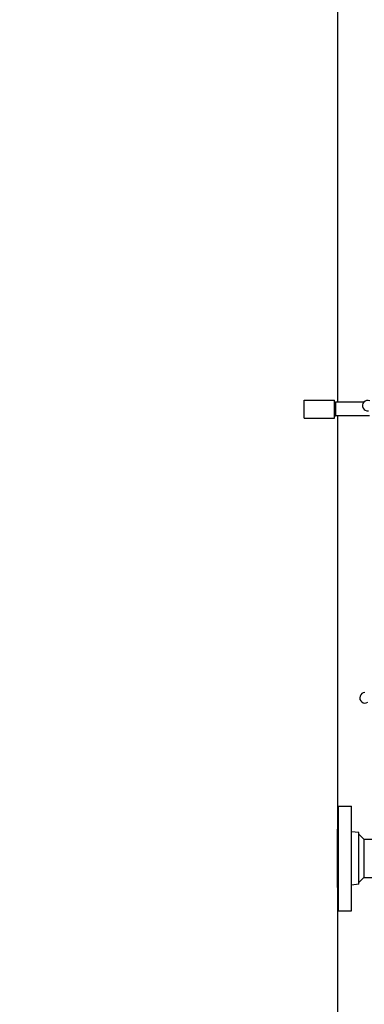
# Model space of a CAD drawing. Header units: inches. Extents: x 24 to 1128, y -69 to 748.
# Tile 4 of 256: x 88 to 109, y 196 to 257. Entities that reach past the tile are written whole.
import ezdxf

# ---------------------------------------------------------------- set-up
doc = ezdxf.new("R2010")
doc.units = ezdxf.units.IN
doc.header["$LTSCALE"] = 32
doc.header["$MEASUREMENT"] = 0
doc.layers.add('Dimension (ANSI)', color=7, linetype='Continuous', lineweight=25)
doc.layers.add('Visible (ANSI)', color=7, linetype='Continuous', lineweight=30)
doc.styles.add('Note Text (ANSI)', font='tahoma.ttf')
doc.dimstyles.new('SB Fraction-16 (ANSI)', dxfattribs={"dimscale": 32, "dimtxt": 0.125, "dimasz": 0.098425, "dimexe": 0.125, "dimexo": 0.0625, "dimgap": 0.031496, "dimtad": 0, "dimtih": 1, "dimtoh": 1, "dimdec": 4, "dimrnd": 1e-08, "dimzin": 0, "dimdsep": 46, "dimlunit": 5, "dimtxsty": 'Note Text (ANSI)', "dimcen": 0.09, "dimdle": 0.393701, "dimclrd": 256, "dimclre": 256, "dimclrt": 256, "dimadec": 0, "dimazin": 3, "dimtfac": 0.96, "dimtofl": 0, "dimtmove": 0, "dimatfit": 3, "dimfxl": 1, "dimfrac": 2, "dimtolj": 1, "dimtzin": 12, "dimlwd": -1, "dimlwe": -1, "dimarcsym": 0})

# ---------------------------------------------------------------- blocks, each defined once
blk = doc.blocks.new('*D15')
at = {"layer": 'Defpoints', "color": 0, "transparency": 16777216}
for p in [(162.29, 468.984), (60.65, 162.272), (120.165, 162.272)]:
    blk.add_point(p, dxfattribs=at)
at = {"layer": 'Dimension (ANSI)', "transparency": 16777216}
for p, q in [((160.29, 468.984), (56.65, 468.984)), ((60.65, 465.834), (60.65, 319.161)), ((60.65, 165.422), (60.65, 312.095)), ((118.165, 162.272), (56.65, 162.272))]:
    blk.add_line(p, q, dxfattribs=at)
for points in [[(60.125, 465.834), (61.175, 465.834), (60.65, 468.984)], [(60.125, 165.422), (61.175, 165.422), (60.65, 162.272)]]:
    blk.add_solid(points, dxfattribs=at)
at = {"layer": 'Dimension (ANSI)', "transparency": 16777216, "insert": (48.447, 318.153), "char_height": 4, "attachment_point": 1, "style": 'Note Text (ANSI)'}
blk.add_mtext('\\A1;306 11/16', dxfattribs=at)

msp = doc.modelspace()

# ---------------------------------------------------------------- linework, layer by layer
at = {"layer": 'Visible (ANSI)'}
for p, q in [((107.66537, 326.29867), (107.66537, 233.5542)), ((105.60461, 232.5742), (105.60461, 233.6942)), ((105.60461, 233.6942), (107.48461, 233.6942)), ((107.48461, 232.5742), (107.48461, 233.6942)), ((107.48461, 233.55256), (107.54711, 233.5542)), ((107.54711, 233.5542), (107.54711, 232.7142)), ((109.29024, 233.5542), (107.54711, 233.5542)), ((105.60461, 232.5742), (107.48461, 232.5742)), ((107.48461, 232.71584), (107.54711, 232.7142)), ((109.65361, 232.7142), (107.54711, 232.7142)), ((107.66537, 232.7142), (107.66537, 176.36817)), ((107.73361, 202.00308), (107.73361, 208.50308)), ((107.73361, 208.50308), (108.54361, 208.50308)), ((108.54361, 202.00308), (108.54361, 208.50308)), ((107.67361, 203.44308), (107.67361, 207.06308)), ((107.67361, 207.06308), (107.73361, 207.06308)), ((108.98361, 206.85405), (108.54361, 206.90808)), ((108.98361, 203.6521), (108.98361, 206.85405)), ((109.29611, 206.44058), (108.98361, 206.75308)), ((109.29611, 206.44058), (110.02904, 206.44058)), ((109.29611, 206.44058), (109.29611, 204.06558)), ((109.29611, 204.06558), (108.98361, 203.75308)), ((109.29611, 204.06558), (139.88329, 204.06558)), ((107.67361, 203.44308), (107.73361, 203.44308)), ((108.98361, 203.6521), (108.54361, 203.59808)), ((107.73361, 202.00308), (108.54361, 202.00308))]:
    msp.add_line(p, q, dxfattribs=at)
for centre, start, end in [((109.54235, 233.34911), 67.564771, 277.8020655), ((109.37342, 215.21869), 92.0059993, 302.2432938)]:
    msp.add_arc(centre, 0.325, start, end, dxfattribs=at)

# ---------------------------------------------------------------- dimensions: what is measured, and where the dimension line sits
at = {"layer": 'Dimension (ANSI)'}
dim = msp.add_linear_dim(base=(60.64998, 162.27197), p1=(162.29037, 468.98367), p2=(120.16537, 162.27197), angle=270, dimstyle='SB Fraction-16 (ANSI)', override={"dimgap": 0.031496, "dimdec": 4, "dimtol": 0, "dimlim": 0, "dimtp": 0, "dimtm": 0, "dimtdec": 2, "dimatfit": 1}, dxfattribs=at)
dim.commit()
dim.dimension.update_dxf_attribs({"geometry": '*D15', "text_midpoint": (60.64998, 315.62782), "dimtype": 160})

doc.saveas('drawing.dxf')
